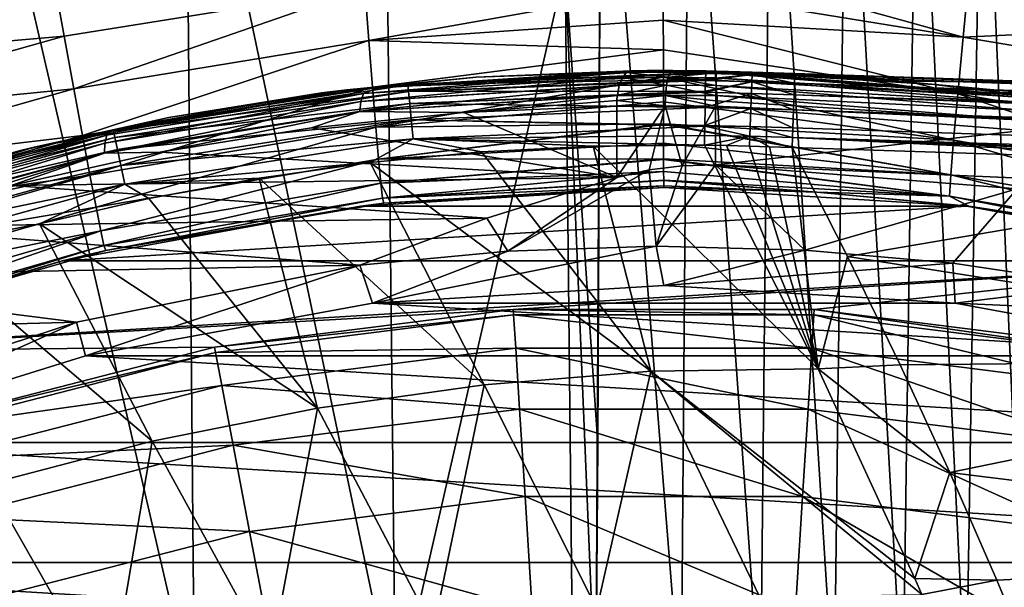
# Model space of a CAD drawing. Header units: metres. Extents: x -82 to 113, y -109 to 109.
# Tile 132 of 256: x -5.51 to 2.91, y 18.09 to 22.93. Entities that reach past the tile are written whole.
import ezdxf

# ---------------------------------------------------------------- set-up
doc = ezdxf.new("R2010")
doc.units = ezdxf.units.M
doc.layers.add('solid_20_382_013_XXX', color=7, linetype='CONTINUOUS')

msp = doc.modelspace()

# ---------------------------------------------------------------- linework, layer by layer
at = {"layer": 'solid_20_382_013_XXX'}
for points in [[(-5.993107, 25.596918, -61.541092), (-4.090511, 25.596918, -61.538254), (-4.012075, 17.064625, -61.655029)], [(-5.94505, 17.064625, -61.656952), (-5.993107, 25.596918, -61.541092), (-4.012075, 17.064625, -61.655029)], [(-4.090511, 25.596918, -61.538254), (-2.388498, 25.596918, -61.526466), (-2.293761, 17.064625, -61.645512)], [(-4.012075, 17.064625, -61.655029), (-4.090511, 25.596918, -61.538254), (-2.293761, 17.064625, -61.645512)], [(-2.293761, 17.064625, -61.645512), (-2.388498, 25.596918, -61.526466), (-0.844589, 23.385988, -61.535786)], [(-0.534633, 25.6078, -61.488899), (-0.564685, 19.311172, -61.588657), (-0.844589, 23.385988, -61.535786)], [(-0.534633, 25.6078, -61.488899), (-0.579632, 17.052776, -61.617783), (-0.564685, 19.311172, -61.588657)], [(0.148703, 17.073263, -61.593544), (-0.579632, 17.052776, -61.617783), (-0.534633, 25.6078, -61.488899)], [(0.148703, 17.073263, -61.593544), (-0.534633, 25.6078, -61.488899), (0.215737, 25.614161, -61.458065)], [(0.827029, 17.073263, -61.559593), (0.148703, 17.073263, -61.593544), (0.215737, 25.614161, -61.458065)], [(0.827029, 17.073263, -61.559593), (0.215737, 25.614161, -61.458065), (0.914364, 25.614161, -61.41518)], [(1.457991, 17.073263, -61.513439), (0.827029, 17.073263, -61.559593), (0.914364, 25.614161, -61.41518)], [(1.457991, 17.073263, -61.513439), (0.914364, 25.614161, -61.41518), (1.563565, 25.614161, -61.357571)], [(2.0439, 17.073263, -61.452862), (1.457991, 17.073263, -61.513439), (1.563565, 25.614161, -61.357571)], [(2.0439, 17.073263, -61.452862), (1.563565, 25.614161, -61.357571), (2.165584, 25.614161, -61.282684)], [(2.587058, 17.073263, -61.375607), (2.0439, 17.073263, -61.452862), (2.165584, 25.614161, -61.282684)], [(2.587058, 17.073263, -61.375607), (2.165584, 25.614161, -61.282684), (2.722644, 25.614161, -61.187836)], [(3.089605, 17.073263, -61.278904), (2.587058, 17.073263, -61.375607), (2.722644, 25.614161, -61.187836)], [(3.089605, 17.073263, -61.278904), (2.722644, 25.614161, -61.187836), (3.236841, 25.614161, -61.069592)], [(2.560313, 22.786865, -22.166761), (2.615499, 23.350956, -22.562683), (-0.004667, 23.49655, -22.558067)], [(-0.004389, 23.204315, -22.370861), (2.560313, 22.786865, -22.166761), (-0.004667, 23.49655, -22.558067)], [(2.615499, 23.350956, -22.562683), (5.217589, 22.911678, -22.569323), (5.348856, 23.52714, -22.863937)], [(-2.293761, 17.064625, -61.645512), (-0.844589, 23.385988, -61.535786), (-0.749808, 14.537844, -61.649658)], [(-0.579632, 17.052776, -61.617783), (-0.749808, 14.537844, -61.649658), (-0.844589, 23.385988, -61.535786)], [(-0.564685, 19.311172, -61.588657), (-0.579632, 17.052776, -61.617783), (-0.844589, 23.385988, -61.535786)], [(2.560313, 22.786865, -22.166761), (5.217589, 22.911678, -22.569323), (2.615499, 23.350956, -22.562683)], [(-7.948686, 23.069454, -22.924259), (-7.797368, 22.562561, -22.73765), (-5.214773, 23.282707, -22.729427)], [(-7.797368, 22.562561, -22.73765), (-5.12674, 22.793758, -22.466257), (-5.214773, 23.282707, -22.729427)], [(-5.214773, 23.282707, -22.729427), (-5.12674, 22.793758, -22.466257), (-2.557196, 23.207333, -22.456789)], [(-5.12674, 22.793758, -22.466257), (-5.044524, 22.345501, -22.13452), (-2.557196, 23.207333, -22.456789)], [(-5.044524, 22.345501, -22.13452), (-2.522093, 22.757484, -22.122433), (-2.557196, 23.207333, -22.456789)], [(-2.557196, 23.207333, -22.456789), (-2.522093, 22.757484, -22.122433), (-0.004389, 23.204315, -22.370861)], [(-2.522093, 22.757484, -22.122433), (-0.00408, 22.931007, -22.160557), (-0.004389, 23.204315, -22.370861)], [(-0.004389, 23.204315, -22.370861), (-0.00408, 22.931007, -22.160557), (2.560313, 22.786865, -22.166761)], [(-2.522093, 22.757484, -22.122433), (-0.003744, 22.676476, -21.927448), (-0.00408, 22.931007, -22.160557)], [(2.514302, 22.300674, -21.679415), (2.560313, 22.786865, -22.166761), (-0.00408, 22.931007, -22.160557)], [(-0.003744, 22.676476, -21.927448), (2.514302, 22.300674, -21.679415), (-0.00408, 22.931007, -22.160557)], [(2.560313, 22.786865, -22.166761), (5.101049, 22.357222, -22.17337), (5.217589, 22.911678, -22.569323)], [(-7.797368, 22.562561, -22.73765), (-7.651068, 22.084188, -22.480644), (-5.12674, 22.793758, -22.466257)], [(-7.651068, 22.084188, -22.480644), (-5.044524, 22.345501, -22.13452), (-5.12674, 22.793758, -22.466257)], [(-5.044524, 22.345501, -22.13452), (-4.970493, 21.946972, -21.73959), (-2.522093, 22.757484, -22.122433)], [(-4.970493, 21.946972, -21.73959), (-2.490233, 22.358358, -21.728029), (-2.522093, 22.757484, -22.122433)], [(-2.522093, 22.757484, -22.122433), (-2.490233, 22.358358, -21.728029), (-0.003744, 22.676476, -21.927448)], [(2.514302, 22.300674, -21.679415), (5.101049, 22.357222, -22.17337), (2.560313, 22.786865, -22.166761)], [(-2.490233, 22.358358, -21.728029), (-0.003386, 22.442812, -21.673443), (-0.003744, 22.676476, -21.927448)], [(-0.003744, 22.676476, -21.927448), (-0.003386, 22.442812, -21.673443), (2.514302, 22.300674, -21.679415)], [(-1.605581, 22.44264, 5.069657), (-2.7112, 22.336056, 30.393312), (0, 22.5, 30.397898)], [(-2.18731, 22.378708, 30.536478), (0, 22.5, 30.397898), (-2.7112, 22.336056, 30.393312)], [(-2.566628, 22.304379, 5.33454), (-0.315792, 22.484623, 4.379539), (-0.317674, 22.483181, 4.375464)], [(-2.423983, 22.359077, 5.362704), (-0.315792, 22.484623, 4.379539), (-2.566628, 22.304379, 5.33454)], [(-2.566628, 22.304379, 5.33454), (-0.317674, 22.483181, 4.375464), (-0.3516, 22.441776, 4.30161)], [(-2.423983, 22.359077, 5.362704), (-0.278779, 22.498272, 4.459277), (-0.2985, 22.494358, 4.416881)], [(-2.423983, 22.359077, 5.362704), (-1.605581, 22.44264, 5.069657), (-0.278779, 22.498272, 4.459277)], [(-2.423983, 22.359077, 5.362704), (-0.2985, 22.494358, 4.416881), (-0.315792, 22.484623, 4.379539)], [(-2.18731, 22.378708, 30.536478), (0.35843, 22.483507, 30.537453), (0, 22.5, 30.397898)], [(0.358237, 22.476425, 30.569017), (0.35843, 22.483507, 30.537453), (-2.18731, 22.378708, 30.536478)], [(-1.605581, 22.44264, 5.069657), (0, 22.5, 30.397898), (-0.278779, 22.498272, 4.459277)], [(0.038648, 22.444105, 4.170012), (-0.3516, 22.441776, 4.30161), (-0.317674, 22.483181, 4.375464)], [(0.057448, 22.486685, 4.254189), (-0.317674, 22.483181, 4.375464), (-0.315792, 22.484623, 4.379539)], [(0.057448, 22.486685, 4.254189), (0.038648, 22.444105, 4.170012), (-0.317674, 22.483181, 4.375464)], [(0.057448, 22.486685, 4.254189), (-0.315792, 22.484623, 4.379539), (-0.2985, 22.494358, 4.416881)], [(-0.2985, 22.494358, 4.416881), (-0.278779, 22.498272, 4.459277), (-0.141623, 22.499554, 4.403148)], [(0.057448, 22.486685, 4.254189), (-0.2985, 22.494358, 4.416881), (-0.141623, 22.499554, 4.403148)], [(-0.278779, 22.498272, 4.459277), (0, 22.5, 30.397898), (-0.141623, 22.499554, 4.403148)], [(-0.141623, 22.499554, 4.403148), (0, 22.5, 17.378027), (0, 22.5, 4.358839)], [(0.057448, 22.486685, 4.254189), (-0.141623, 22.499554, 4.403148), (0, 22.5, 4.358839)], [(-0.141623, 22.499554, 4.403148), (0, 22.5, 30.397898), (0, 22.5, 17.378027)], [(0.184832, 22.499241, 30.397831), (0.076457, 22.49987, 4.340293), (0, 22.5, 4.358839)], [(0.057448, 22.486685, 4.254189), (0, 22.5, 4.358839), (0.076457, 22.49987, 4.340293)], [(0, 22.5, 17.378027), (0.184832, 22.499241, 30.397831), (0, 22.5, 4.358839)], [(0, 22.5, 17.378027), (0, 22.5, 30.397898), (0.184832, 22.499241, 30.397831)], [(0.35843, 22.483507, 30.537453), (0.184832, 22.499241, 30.397831), (0, 22.5, 30.397898)], [(0.449088, 22.480831, 4.207295), (0.038648, 22.444105, 4.170012), (0.057448, 22.486685, 4.254189)], [(0.449088, 22.480831, 4.207295), (0.448236, 22.438173, 4.123588), (0.038648, 22.444105, 4.170012)], [(0.449307, 22.491827, 4.253115), (0.057448, 22.486685, 4.254189), (0.076457, 22.49987, 4.340293)], [(0.449307, 22.491827, 4.253115), (0.449088, 22.480831, 4.207295), (0.057448, 22.486685, 4.254189)], [(0.184832, 22.499241, 30.397831), (0.222773, 22.498898, 4.314768), (0.076457, 22.49987, 4.340293)], [(0.449307, 22.491827, 4.253115), (0.076457, 22.49987, 4.340293), (0.222773, 22.498898, 4.314768)], [(0.184832, 22.499241, 30.397831), (0.359003, 22.497135, 30.399038), (0.222773, 22.498898, 4.314768)], [(0.35843, 22.483507, 30.537453), (0.359003, 22.497135, 30.399038), (0.184832, 22.499241, 30.397831)], [(0.359003, 22.497135, 30.399038), (0.44944, 22.49551, 4.3), (0.222773, 22.498898, 4.314768)], [(0.449307, 22.491827, 4.253115), (0.222773, 22.498898, 4.314768), (0.44944, 22.49551, 4.3)], [(0.755856, 22.482023, 30.48662), (0.35843, 22.483507, 30.537453), (0.358237, 22.476425, 30.569017)], [(0.755139, 22.466257, 30.571251), (0.755856, 22.482023, 30.48662), (0.358237, 22.476425, 30.569017)], [(0.35843, 22.483507, 30.537453), (0.548211, 22.49332, 30.400288), (0.359003, 22.497135, 30.399038)], [(0.35843, 22.483507, 30.537453), (0.755725, 22.487305, 30.401114), (0.548211, 22.49332, 30.400288)], [(0.755856, 22.482023, 30.48662), (0.755725, 22.487305, 30.401114), (0.35843, 22.483507, 30.537453)], [(0.359003, 22.497135, 30.399038), (0.548211, 22.49332, 30.400288), (0.44944, 22.49551, 4.3)], [(3.121368, 22.267612, 4.207295), (0.448236, 22.438173, 4.123588), (0.449088, 22.480831, 4.207295)], [(0.449307, 22.491827, 4.253115), (3.123408, 22.282152, 4.3), (0.449088, 22.480831, 4.207295)], [(3.121368, 22.267612, 4.207295), (0.449088, 22.480831, 4.207295), (3.123408, 22.282152, 4.3)], [(0.449307, 22.491827, 4.253115), (0.44944, 22.49551, 4.3), (3.123408, 22.282152, 4.3)], [(3.084438, 22.28758, 27.034418), (3.123408, 22.282152, 4.3), (0.44944, 22.49551, 4.3)], [(2.308748, 22.381235, 27.52129), (3.084438, 22.28758, 27.034418), (0.44944, 22.49551, 4.3)], [(2.006564, 22.410347, 27.72542), (2.308748, 22.381235, 27.52129), (0.44944, 22.49551, 4.3)], [(1.5703, 22.445137, 28.036133), (2.006564, 22.410347, 27.72542), (0.44944, 22.49551, 4.3)], [(1.165269, 22.469805, 28.342669), (1.5703, 22.445137, 28.036133), (0.44944, 22.49551, 4.3)], [(0.755725, 22.487305, 28.670544), (1.165269, 22.469805, 28.342669), (0.44944, 22.49551, 4.3)], [(0.548211, 22.49332, 30.400288), (0.755725, 22.487305, 28.670544), (0.44944, 22.49551, 4.3)], [(0.548211, 22.49332, 30.400288), (0.755725, 22.487305, 30.401114), (0.755725, 22.487305, 28.670544)], [(1.119513, 22.454069, 30.571632), (0.755856, 22.482023, 30.48662), (0.755139, 22.466257, 30.571251)], [(1.318931, 22.467993, 28.648205), (1.165269, 22.469805, 28.342669), (0.755725, 22.487305, 28.670544)], [(0.755725, 22.487305, 30.401114), (0.756375, 22.487284, 29.535128), (0.755725, 22.487305, 28.670544)], [(0.938071, 22.481173, 30.401173), (0.755725, 22.487305, 28.670544), (0.756375, 22.487284, 29.535128)], [(1.120369, 22.47504, 30.401352), (0.755725, 22.487305, 28.670544), (0.938071, 22.481173, 30.401173)], [(30.303946, 21.493526, 28.656284), (0.755725, 22.487305, 28.670544), (1.120369, 22.47504, 30.401352)], [(1.318931, 22.467993, 28.648205), (0.755725, 22.487305, 28.670544), (30.303946, 21.493526, 28.656284)], [(0.938071, 22.481173, 30.401173), (0.756375, 22.487284, 29.535128), (0.755725, 22.487305, 30.401114)], [(0.938071, 22.481173, 30.401173), (0.755725, 22.487305, 30.401114), (0.755856, 22.482023, 30.48662)], [(1.120121, 22.469791, 30.487112), (0.938071, 22.481173, 30.401173), (0.755856, 22.482023, 30.48662)], [(1.119513, 22.454069, 30.571632), (1.120121, 22.469791, 30.487112), (0.755856, 22.482023, 30.48662)], [(1.120121, 22.469791, 30.487112), (1.120369, 22.47504, 30.401352), (0.938071, 22.481173, 30.401173)], [(-1.605581, 22.44264, 5.069657), (-2.925466, 22.309004, 5.676942), (-2.7112, 22.336056, 30.393312)], [(-2.423983, 22.359077, 5.362704), (-2.925466, 22.309004, 5.676942), (-1.605581, 22.44264, 5.069657)], [(-2.589571, 22.23489, 5.268651), (-0.3516, 22.441776, 4.30161), (-0.352396, 22.440386, 4.299867)], [(-2.589571, 22.23489, 5.268651), (-2.566628, 22.304379, 5.33454), (-0.3516, 22.441776, 4.30161)], [(-2.589571, 22.23489, 5.268651), (-0.352396, 22.440386, 4.299867), (-0.379552, 22.374201, 4.239871)], [(-2.490233, 22.358358, -21.728029), (-2.46226, 22.017612, -21.280287), (-0.003386, 22.442812, -21.673443)], [(-2.46226, 22.017612, -21.280287), (-0.00301, 22.231911, -21.400616), (-0.003386, 22.442812, -21.673443)], [(0.358237, 22.476425, 30.569017), (-2.18731, 22.378708, 30.536478), (0.357089, 22.426512, 30.706415)], [(0.357089, 22.426512, 30.706415), (-2.18731, 22.378708, 30.536478), (-2.181983, 22.320557, 30.70546)], [(0.357089, 22.426512, 30.706415), (-2.181983, 22.320557, 30.70546), (0.356838, 22.414537, 30.729879)], [(-2.181983, 22.320557, 30.70546), (0.355069, 22.324516, 30.8603), (0.356838, 22.414537, 30.729879)], [(0.023301, 22.374283, 4.101837), (-0.379552, 22.374201, 4.239871), (-0.352396, 22.440386, 4.299867)], [(0.038648, 22.444105, 4.170012), (-0.352396, 22.440386, 4.299867), (-0.3516, 22.441776, 4.30161)], [(0.038648, 22.444105, 4.170012), (0.023301, 22.374283, 4.101837), (-0.352396, 22.440386, 4.299867)], [(2.478662, 21.905184, -21.113462), (2.514302, 22.300674, -21.679415), (-0.003386, 22.442812, -21.673443)], [(-0.00301, 22.231911, -21.400616), (2.478662, 21.905184, -21.113462), (-0.003386, 22.442812, -21.673443)], [(0.446908, 22.371719, 4.057184), (0.023301, 22.374283, 4.101837), (0.038648, 22.444105, 4.170012)], [(0.448236, 22.438173, 4.123588), (0.446908, 22.371719, 4.057184), (0.038648, 22.444105, 4.170012)], [(0.752684, 22.40432, 30.731554), (0.355069, 22.324516, 30.8603), (0.354898, 22.315439, 30.870497)], [(0.749026, 22.305271, 30.871853), (0.752684, 22.40432, 30.731554), (0.354898, 22.315439, 30.870497)], [(0.752684, 22.40432, 30.731554), (0.356838, 22.414537, 30.729879), (0.355069, 22.324516, 30.8603)], [(0.755139, 22.466257, 30.571251), (0.357089, 22.426512, 30.706415), (0.356838, 22.414537, 30.729879)], [(0.752684, 22.40432, 30.731554), (0.755139, 22.466257, 30.571251), (0.356838, 22.414537, 30.729879)], [(0.755139, 22.466257, 30.571251), (0.358237, 22.476425, 30.569017), (0.357089, 22.426512, 30.706415)], [(3.115445, 22.225357, 4.123588), (0.446908, 22.371719, 4.057184), (0.448236, 22.438173, 4.123588)], [(3.115445, 22.225357, 4.123588), (0.448236, 22.438173, 4.123588), (3.121368, 22.267612, 4.207295)], [(1.113765, 22.293537, 30.871912), (0.752684, 22.40432, 30.731554), (0.749026, 22.305271, 30.871853)], [(1.117265, 22.392305, 30.731741), (0.755139, 22.466257, 30.571251), (0.752684, 22.40432, 30.731554)], [(1.113765, 22.293537, 30.871912), (1.117265, 22.392305, 30.731741), (0.752684, 22.40432, 30.731554)], [(1.117265, 22.392305, 30.731741), (1.119513, 22.454069, 30.571632), (0.755139, 22.466257, 30.571251)], [(30.488375, 21.410219, 30.734554), (1.119513, 22.454069, 30.571632), (1.117265, 22.392305, 30.731741)], [(30.490343, 21.46888, 30.574562), (1.120121, 22.469791, 30.487112), (1.119513, 22.454069, 30.571632)], [(30.490343, 21.46888, 30.574562), (1.119513, 22.454069, 30.571632), (30.488375, 21.410219, 30.734554)], [(30.49139, 21.487221, 30.415442), (1.120369, 22.47504, 30.401352), (1.120121, 22.469791, 30.487112)], [(30.490343, 21.46888, 30.574562), (30.49139, 21.487221, 30.415442), (1.120121, 22.469791, 30.487112)], [(30.49139, 21.487221, 30.415442), (30.303946, 21.493526, 28.656284), (1.120369, 22.47504, 30.401352)], [(1.318931, 22.467993, 28.648205), (1.5703, 22.445137, 28.036133), (1.165269, 22.469805, 28.342669)], [(1.732189, 22.440252, 28.335783), (1.5703, 22.445137, 28.036133), (1.318931, 22.467993, 28.648205)], [(1.318931, 22.467993, 28.648205), (30.303946, 21.493526, 28.656284), (30.307268, 21.475008, 28.497025)], [(1.318931, 22.467993, 28.648205), (30.307268, 21.475008, 28.497025), (1.898978, 22.447359, 28.623594)], [(1.732189, 22.440252, 28.335783), (1.318931, 22.467993, 28.648205), (1.898978, 22.447359, 28.623594)], [(1.898978, 22.447359, 28.623594), (2.006564, 22.410347, 27.72542), (1.5703, 22.445137, 28.036133)], [(1.732189, 22.440252, 28.335783), (1.898978, 22.447359, 28.623594), (1.5703, 22.445137, 28.036133)], [(3.093694, 22.401579, 28.568699), (2.006564, 22.410347, 27.72542), (1.898978, 22.447359, 28.623594)], [(30.307268, 21.475008, 28.497025), (3.093694, 22.401579, 28.568699), (1.898978, 22.447359, 28.623594)], [(3.260606, 22.29628, 27.736671), (2.308748, 22.381235, 27.52129), (2.006564, 22.410347, 27.72542)], [(3.260606, 22.29628, 27.736671), (2.006564, 22.410347, 27.72542), (3.093694, 22.401579, 28.568699)], [(-7.651068, 22.084188, -22.480644), (-7.514359, 21.64418, -22.151546), (-5.044524, 22.345501, -22.13452)], [(-7.514359, 21.64418, -22.151546), (-4.970493, 21.946972, -21.73959), (-5.044524, 22.345501, -22.13452)], [(-4.232946, 22.098238, 6.278507), (-5.383158, 21.846546, 30.389524), (-2.7112, 22.336056, 30.393312)], [(-4.705002, 21.986641, 30.536455), (-2.7112, 22.336056, 30.393312), (-5.383158, 21.846546, 30.389524)], [(-4.970493, 21.946972, -21.73959), (-4.90699, 21.607172, -21.289158), (-2.490233, 22.358358, -21.728029)], [(-4.90699, 21.607172, -21.289158), (-2.46226, 22.017612, -21.280287), (-2.490233, 22.358358, -21.728029)], [(-4.705002, 21.986641, 30.536455), (-2.18731, 22.378708, 30.536478), (-2.7112, 22.336056, 30.393312)], [(-2.181983, 22.320557, 30.70546), (-2.18731, 22.378708, 30.536478), (-4.705002, 21.986641, 30.536455)], [(-2.181983, 22.320557, 30.70546), (-4.705002, 21.986641, 30.536455), (-4.69282, 21.928377, 30.705036)], [(-2.181983, 22.320557, 30.70546), (-4.69282, 21.928377, 30.705036), (-2.17224, 22.217566, 30.858862)], [(-4.515393, 22.035032, 6.337945), (-2.925466, 22.309004, 5.676942), (-2.423983, 22.359077, 5.362704)], [(-4.515393, 22.035032, 6.337945), (-2.423983, 22.359077, 5.362704), (-2.566628, 22.304379, 5.33454)], [(-2.925466, 22.309004, 5.676942), (-4.232946, 22.098238, 6.278507), (-2.7112, 22.336056, 30.393312)], [(-2.599577, 22.149269, 5.226636), (-0.380193, 22.372015, 4.238439), (-0.396614, 22.290771, 4.201065)], [(-2.599577, 22.149269, 5.226636), (-2.589571, 22.23489, 5.268651), (-0.380193, 22.372015, 4.238439)], [(-2.589571, 22.23489, 5.268651), (-0.379552, 22.374201, 4.239871), (-0.380193, 22.372015, 4.238439)], [(-2.181983, 22.320557, 30.70546), (-2.17224, 22.217566, 30.858862), (0.355069, 22.324516, 30.8603)], [(0.355069, 22.324516, 30.8603), (-2.17224, 22.217566, 30.858862), (0.354898, 22.315439, 30.870497)], [(-2.17224, 22.217566, 30.858862), (0.35254, 22.185566, 30.982346), (0.354898, 22.315439, 30.870497)], [(0.023301, 22.374283, 4.101837), (-0.396614, 22.290771, 4.201065), (-0.380193, 22.372015, 4.238439)], [(0.023301, 22.374283, 4.101837), (0.013791, 22.288059, 4.060255), (-0.396614, 22.290771, 4.201065)], [(0.023301, 22.374283, 4.101837), (-0.380193, 22.372015, 4.238439), (-0.379552, 22.374201, 4.239871)], [(0.445235, 22.287989, 4.014596), (0.013791, 22.288059, 4.060255), (0.023301, 22.374283, 4.101837)], [(0.446908, 22.371719, 4.057184), (0.445235, 22.287989, 4.014596), (0.023301, 22.374283, 4.101837)], [(0.749026, 22.305271, 30.871853), (0.354898, 22.315439, 30.870497), (0.35254, 22.185566, 30.982346)], [(3.106219, 22.159534, 4.057184), (0.445235, 22.287989, 4.014596), (0.446908, 22.371719, 4.057184)], [(3.115445, 22.225357, 4.123588), (3.106219, 22.159534, 4.057184), (0.446908, 22.371719, 4.057184)], [(30.485037, 21.310884, 30.879911), (1.117265, 22.392305, 30.731741), (1.113765, 22.293537, 30.871912)], [(30.488375, 21.410219, 30.734554), (1.117265, 22.392305, 30.731741), (30.485037, 21.310884, 30.879911)], [(3.260606, 22.29628, 27.736671), (3.084438, 22.28758, 27.034418), (2.308748, 22.381235, 27.52129)], [(2.514302, 22.300674, -21.679415), (5.002481, 21.879105, -21.68606), (5.101049, 22.357222, -22.17337)], [(-4.782369, 21.794434, 6.244489), (-4.779341, 21.87892, 6.289758), (-2.589571, 22.23489, 5.268651)], [(-2.599577, 22.149269, 5.226636), (-4.782369, 21.794434, 6.244489), (-2.589571, 22.23489, 5.268651)], [(-4.779341, 21.87892, 6.289758), (-4.76206, 21.947487, 6.358287), (-2.566628, 22.304379, 5.33454)], [(-2.589571, 22.23489, 5.268651), (-4.779341, 21.87892, 6.289758), (-2.566628, 22.304379, 5.33454)], [(-4.515393, 22.035032, 6.337945), (-2.566628, 22.304379, 5.33454), (-4.76206, 21.947487, 6.358287)], [(-4.515393, 22.035032, 6.337945), (-4.232946, 22.098238, 6.278507), (-2.925466, 22.309004, 5.676942)], [(-2.599577, 22.149269, 5.226636), (-0.396614, 22.290771, 4.201065), (-0.397199, 22.286007, 4.199682)], [(-2.599577, 22.149269, 5.226636), (-0.397199, 22.286007, 4.199682), (-1.709603, 22.143463, 4.797201)], [(-2.46226, 22.017612, -21.280287), (-0.002617, 22.04406, -21.108803), (-0.00301, 22.231911, -21.400616)], [(-1.709603, 22.143463, 4.797201), (-0.397199, 22.286007, 4.199682), (-0.400773, 22.245068, 4.190931)], [(-1.709603, 22.143463, 4.797201), (-0.400773, 22.245068, 4.190931), (-0.401847, 22.198284, 4.187385)], [(0.010638, 22.199871, 4.047379), (-0.401847, 22.198284, 4.187385), (-0.400773, 22.245068, 4.190931)], [(0.013791, 22.288059, 4.060255), (-0.400773, 22.245068, 4.190931), (-0.397199, 22.286007, 4.199682)], [(0.013791, 22.288059, 4.060255), (0.010638, 22.199871, 4.047379), (-0.400773, 22.245068, 4.190931)], [(0.013791, 22.288059, 4.060255), (-0.397199, 22.286007, 4.199682), (-0.396614, 22.290771, 4.201065)], [(-0.00301, 22.231911, -21.400616), (-0.002617, 22.04406, -21.108803), (2.478662, 21.905184, -21.113462)], [(0.443389, 22.195572, 4), (0.010638, 22.199871, 4.047379), (0.013791, 22.288059, 4.060255)], [(0.444326, 22.242451, 4.003687), (0.443389, 22.195572, 4), (0.013791, 22.288059, 4.060255)], [(0.445235, 22.287989, 4.014596), (0.444326, 22.242451, 4.003687), (0.013791, 22.288059, 4.060255)], [(0.744392, 22.175037, 30.983797), (0.749026, 22.305271, 30.871853), (0.35254, 22.185566, 30.982346)], [(3.094593, 22.076599, 4.014596), (0.443389, 22.195572, 4), (0.444326, 22.242451, 4.003687)], [(3.094593, 22.076599, 4.014596), (0.444326, 22.242451, 4.003687), (0.445235, 22.287989, 4.014596)], [(3.106219, 22.159534, 4.057184), (3.094593, 22.076599, 4.014596), (0.445235, 22.287989, 4.014596)], [(1.109223, 22.163668, 30.983845), (0.749026, 22.305271, 30.871853), (0.744392, 22.175037, 30.983797)], [(1.109223, 22.163668, 30.983845), (1.113765, 22.293537, 30.871912), (0.749026, 22.305271, 30.871853)], [(30.480576, 21.178202, 30.996025), (1.113765, 22.293537, 30.871912), (1.109223, 22.163668, 30.983845)], [(30.485037, 21.310884, 30.879911), (1.113765, 22.293537, 30.871912), (30.480576, 21.178202, 30.996025)], [(2.478662, 21.905184, -21.113462), (4.924462, 21.489914, -21.120203), (2.514302, 22.300674, -21.679415)], [(4.924462, 21.489914, -21.120203), (5.002481, 21.879105, -21.68606), (2.514302, 22.300674, -21.679415)], [(-2.599577, 22.149269, 5.226636), (-4.305143, 21.803251, 6.007521), (-4.782369, 21.794434, 6.244489)], [(-4.69282, 21.928377, 30.705036), (-4.671206, 21.826166, 30.857738), (-2.17224, 22.217566, 30.858862)], [(-2.17224, 22.217566, 30.858862), (-4.671206, 21.826166, 30.857738), (-2.158873, 22.07818, 30.979797)], [(-2.599577, 22.149269, 5.226636), (-3.012818, 22.01158, 5.4049), (-4.305143, 21.803251, 6.007521)], [(-2.599577, 22.149269, 5.226636), (-1.709603, 22.143463, 4.797201), (-3.012818, 22.01158, 5.4049)], [(-3.012818, 22.01158, 5.4049), (-1.709603, 22.143463, 4.797201), (-0.401847, 21.588074, 4.187385)], [(-2.17224, 22.217566, 30.858862), (-2.158873, 22.07818, 30.979797), (0.35254, 22.185566, 30.982346)], [(0.35254, 22.185566, 30.982346), (-2.158873, 22.07818, 30.979797), (0.349872, 22.030825, 31.059832)], [(-1.709603, 22.143463, 4.797201), (-0.401847, 22.198284, 4.187385), (-0.401847, 21.588074, 4.187385)], [(-0.401847, 21.588074, 4.187385), (-0.401847, 22.198284, 4.187385), (0.010638, 22.199871, 4.047379)], [(-0.125174, 21.651997, 4.082519), (-0.401847, 21.588074, 4.187385), (0.010638, 22.199871, 4.047379)], [(0.157596, 21.687578, 4.020525), (-0.125174, 21.651997, 4.082519), (0.010638, 22.199871, 4.047379)], [(0.157596, 21.687578, 4.020525), (0.010638, 22.199871, 4.047379), (0.443389, 22.195572, 4)], [(0.157596, 21.687578, 4.020525), (0.443389, 22.195572, 4), (0.443389, 21.695469, 4)], [(0.744392, 22.175037, 30.983797), (0.35254, 22.185566, 30.982346), (0.349872, 22.030825, 31.059832)], [(0.739069, 22.0214, 31.060658), (0.744392, 22.175037, 30.983797), (0.349872, 22.030825, 31.059832)], [(3.094593, 22.076599, 4.014596), (3.066012, 21.987263, 4), (0.443389, 22.195572, 4)], [(0.443389, 21.695469, 4), (0.443389, 22.195572, 4), (3.066012, 21.987263, 4)], [(1.103908, 22.010389, 31.060856), (0.744392, 22.175037, 30.983797), (0.739069, 22.0214, 31.060658)], [(1.103908, 22.010389, 31.060856), (1.109223, 22.163668, 30.983845), (0.744392, 22.175037, 30.983797)], [(30.475447, 21.025618, 31.073519), (1.109223, 22.163668, 30.983845), (1.103908, 22.010389, 31.060856)], [(30.480576, 21.178202, 30.996025), (1.109223, 22.163668, 30.983845), (30.475447, 21.025618, 31.073519)], [(-4.232946, 22.098238, 6.278507), (-5.522807, 21.811663, 6.871964), (-5.383158, 21.846546, 30.389524)], [(-4.515393, 22.035032, 6.337945), (-5.522807, 21.811663, 6.871964), (-4.232946, 22.098238, 6.278507)], [(-4.671206, 21.826166, 30.857738), (-4.641934, 21.688419, 30.97773), (-2.158873, 22.07818, 30.979797)], [(-2.158873, 22.07818, 30.979797), (-4.641934, 21.688419, 30.97773), (-2.143393, 21.918098, 31.057844)], [(-2.158873, 22.07818, 30.979797), (-2.143393, 21.918098, 31.057844), (0.349784, 22.025591, 31.061661)], [(-2.158873, 22.07818, 30.979797), (0.349784, 22.025591, 31.061661), (0.349872, 22.030825, 31.059832)], [(-7.161519, 21.312536, 30.536568), (-4.705002, 21.986641, 30.536455), (-5.383158, 21.846546, 30.389524)], [(-4.69282, 21.928377, 30.705036), (-4.705002, 21.986641, 30.536455), (-7.161519, 21.312536, 30.536568)], [(-6.573476, 21.513346, 7.297645), (-5.522807, 21.811663, 6.871964), (-4.515393, 22.035032, 6.337945)], [(-6.573476, 21.513346, 7.297645), (-4.515393, 22.035032, 6.337945), (-4.76206, 21.947487, 6.358287)], [(-4.90699, 21.607172, -21.289158), (-4.855148, 21.333277, -20.791334), (-2.46226, 22.017612, -21.280287)], [(-4.855148, 21.333277, -20.791334), (-2.438491, 21.742016, -20.786167), (-2.46226, 22.017612, -21.280287)], [(-4.305143, 21.803251, 6.007521), (-3.012818, 22.01158, 5.4049), (-0.401847, 21.588074, 4.187385)], [(-2.46226, 22.017612, -21.280287), (-2.438491, 21.742016, -20.786167), (-0.002617, 22.04406, -21.108803)], [(-2.438491, 21.742016, -20.786167), (-0.002604, 22.038591, -21.099413), (-0.002617, 22.04406, -21.108803)], [(-2.438491, 21.742016, -20.786167), (-0.002201, 21.879267, -20.795626), (-0.002604, 22.038591, -21.099413)], [(0.348442, 21.945044, 31.084177), (0.349784, 22.025591, 31.061661), (-2.143393, 21.918098, 31.057844)], [(2.454294, 21.610355, -20.484579), (2.478662, 21.905184, -21.113462), (-0.002617, 22.04406, -21.108803)], [(-0.002604, 22.038591, -21.099413), (2.454294, 21.610355, -20.484579), (-0.002617, 22.04406, -21.108803)], [(-0.002604, 22.038591, -21.099413), (-0.002201, 21.879267, -20.795626), (2.454294, 21.610355, -20.484579)], [(0.736262, 21.938725, 31.084358), (0.349784, 22.025591, 31.061661), (0.348442, 21.945044, 31.084177)], [(0.739069, 22.0214, 31.060658), (0.349872, 22.030825, 31.059832), (0.349784, 22.025591, 31.061661)], [(0.736262, 21.938725, 31.084358), (0.739069, 22.0214, 31.060658), (0.349784, 22.025591, 31.061661)], [(0.443389, 21.695469, 4), (3.066012, 21.987263, 4), (5.660398, 21.466248, 4)], [(1.101061, 21.927845, 31.084698), (0.739069, 22.0214, 31.060658), (0.736262, 21.938725, 31.084358)], [(1.101061, 21.927845, 31.084698), (1.103908, 22.010389, 31.060856), (0.739069, 22.0214, 31.060658)], [(30.475447, 21.025618, 31.073519), (1.103908, 22.010389, 31.060856), (1.101061, 21.927845, 31.084698)], [(-7.514359, 21.64418, -22.151546), (-7.39201, 21.252636, -21.755434), (-4.970493, 21.946972, -21.73959)], [(-7.39201, 21.252636, -21.755434), (-4.90699, 21.607172, -21.289158), (-4.970493, 21.946972, -21.73959)], [(-4.69282, 21.928377, 30.705036), (-7.161519, 21.312536, 30.536568), (-7.142479, 21.255165, 30.704811)], [(-4.69282, 21.928377, 30.705036), (-7.142479, 21.255165, 30.704811), (-4.671206, 21.826166, 30.857738)], [(-6.930459, 21.305107, 7.292841), (-6.918802, 21.372173, 7.363993), (-4.76206, 21.947487, 6.358287)], [(-4.779341, 21.87892, 6.289758), (-6.930459, 21.305107, 7.292841), (-4.76206, 21.947487, 6.358287)], [(-6.573476, 21.513346, 7.297645), (-4.76206, 21.947487, 6.358287), (-6.918802, 21.372173, 7.363993)], [(-4.641934, 21.688419, 30.97773), (-4.608299, 21.530626, 31.054699), (-2.143393, 21.918098, 31.057844)], [(-2.143393, 21.918098, 31.057844), (-4.608299, 21.530626, 31.054699), (-2.511045, 21.714001, 31.090954)], [(-2.143393, 21.918098, 31.057844), (-2.511045, 21.714001, 31.090954), (-1.558642, 21.805031, 31.0928)], [(0.348442, 21.945044, 31.084177), (-2.143393, 21.918098, 31.057844), (0.347092, 21.86252, 31.09691)], [(-2.143393, 21.918098, 31.057844), (-0.605098, 21.854485, 31.094788), (0.347092, 21.86252, 31.09691)], [(-2.143393, 21.918098, 31.057844), (-1.558642, 21.805031, 31.0928), (-0.605098, 21.854485, 31.094788)], [(0.736262, 21.938725, 31.084358), (0.348442, 21.945044, 31.084177), (0.347092, 21.86252, 31.09691)], [(0.536299, 21.859207, 31.097334), (0.736262, 21.938725, 31.084358), (0.347092, 21.86252, 31.09691)], [(0.536299, 21.859207, 31.097334), (0.733415, 21.853754, 31.097731), (0.736262, 21.938725, 31.084358)], [(0.904906, 21.849459, 31.097895), (0.736262, 21.938725, 31.084358), (0.733415, 21.853754, 31.097731)], [(1.098146, 21.843121, 31.098221), (1.101061, 21.927845, 31.084698), (0.736262, 21.938725, 31.084358)], [(0.904906, 21.849459, 31.097895), (1.098146, 21.843121, 31.098221), (0.736262, 21.938725, 31.084358)], [(6.082096, 21.680241, 31.102623), (1.101061, 21.927845, 31.084698), (1.098146, 21.843121, 31.098221)], [(16.896738, 21.323849, 31.108231), (20.32019, 21.21031, 31.1092), (1.101061, 21.927845, 31.084698)], [(30.475447, 21.025618, 31.073519), (1.101061, 21.927845, 31.084698), (20.32019, 21.21031, 31.1092)], [(11.335969, 21.50754, 31.105904), (16.896738, 21.323849, 31.108231), (1.101061, 21.927845, 31.084698)], [(6.082096, 21.680241, 31.102623), (11.335969, 21.50754, 31.105904), (1.101061, 21.927845, 31.084698)], [(2.454294, 21.610355, -20.484579), (4.868962, 21.199444, -20.491463), (2.478662, 21.905184, -21.113462)], [(4.868962, 21.199444, -20.491463), (4.924462, 21.489914, -21.120203), (2.478662, 21.905184, -21.113462)], [(-6.790084, 21.450985, 7.455033), (-7.977011, 21.038471, 30.386023), (-5.383158, 21.846546, 30.389524)], [(-7.161519, 21.312536, 30.536568), (-5.383158, 21.846546, 30.389524), (-7.977011, 21.038471, 30.386023)], [(-7.142479, 21.255165, 30.704811), (-7.109131, 21.155279, 30.856932), (-4.671206, 21.826166, 30.857738)], [(-4.671206, 21.826166, 30.857738), (-7.109131, 21.155279, 30.856932), (-4.641934, 21.688419, 30.97773)], [(-6.926558, 21.222471, 7.24434), (-6.930459, 21.305107, 7.292841), (-4.779341, 21.87892, 6.289758)], [(-4.782369, 21.794434, 6.244489), (-6.926558, 21.222471, 7.24434), (-4.779341, 21.87892, 6.289758)], [(-5.522807, 21.811663, 6.871964), (-6.790084, 21.450985, 7.455033), (-5.383158, 21.846546, 30.389524)], [(-2.438491, 21.742016, -20.786167), (-0.001787, 21.746984, -20.480181), (-0.002201, 21.879267, -20.795626)], [(-0.109864, 19.933174, 31.260176), (-0.605098, 21.854485, 31.094788), (-1.558642, 21.805031, 31.0928)], [(1.32075, 19.953176, 31.268183), (0.347092, 21.86252, 31.09691), (-0.605098, 21.854485, 31.094788)], [(1.32075, 19.953176, 31.268183), (-0.605098, 21.854485, 31.094788), (-0.109864, 19.933174, 31.260176)], [(-0.002201, 21.879267, -20.795626), (-0.001787, 21.746984, -20.480181), (2.454294, 21.610355, -20.484579)], [(1.32075, 19.953176, 31.268183), (0.536299, 21.859207, 31.097334), (0.347092, 21.86252, 31.09691)], [(1.32075, 19.953176, 31.268183), (0.733415, 21.853754, 31.097731), (0.536299, 21.859207, 31.097334)], [(1.32075, 19.953176, 31.268183), (0.904906, 21.849459, 31.097895), (0.733415, 21.853754, 31.097731)], [(1.32075, 19.953176, 31.268183), (1.098146, 21.843121, 31.098221), (0.904906, 21.849459, 31.097895)], [(1.572213, 20.913294, 31.184853), (1.098146, 21.843121, 31.098221), (1.32075, 19.953176, 31.268183)], [(6.082096, 21.680241, 31.102623), (1.098146, 21.843121, 31.098221), (1.572213, 20.913294, 31.184853)], [(-4.782369, 21.794434, 6.244489), (-6.834069, 21.162514, 7.186779), (-6.926558, 21.222471, 7.24434)], [(-4.782369, 21.794434, 6.244489), (-5.580755, 21.519634, 6.602349), (-6.834069, 21.162514, 7.186779)], [(-5.580755, 21.519634, 6.602349), (-4.305143, 21.803251, 6.007521), (-0.401847, 21.588074, 4.187385)], [(-4.782369, 21.794434, 6.244489), (-4.305143, 21.803251, 6.007521), (-5.580755, 21.519634, 6.602349)], [(-4.855148, 21.333277, -20.791334), (-4.815248, 21.131166, -20.254496), (-2.438491, 21.742016, -20.786167)], [(-4.815248, 21.131166, -20.254496), (-2.419015, 21.53771, -20.252813), (-2.438491, 21.742016, -20.786167)], [(-0.109864, 19.933174, 31.260176), (-1.558642, 21.805031, 31.0928), (-2.511045, 21.714001, 31.090954)], [(-2.438491, 21.742016, -20.786167), (-2.419015, 21.53771, -20.252813), (-0.001787, 21.746984, -20.480181)], [(-2.419015, 21.53771, -20.252813), (-0.001768, 21.741739, -20.465908), (-0.001787, 21.746984, -20.480181)], [(-2.419015, 21.53771, -20.252813), (-0.001343, 21.638006, -20.13871), (-0.001768, 21.741739, -20.465908)], [(2.442097, 21.426027, -19.808567), (2.454294, 21.610355, -20.484579), (-0.001787, 21.746984, -20.480181)], [(-0.001768, 21.741739, -20.465908), (2.442097, 21.426027, -19.808567), (-0.001787, 21.746984, -20.480181)], [(-0.001768, 21.741739, -20.465908), (-0.001343, 21.638006, -20.13871), (2.442097, 21.426027, -19.808567)], [(-7.109131, 21.155279, 30.856932), (-7.064222, 21.021124, 30.976143), (-4.641934, 21.688419, 30.97773)], [(-4.641934, 21.688419, 30.97773), (-7.064222, 21.021124, 30.976143), (-4.608299, 21.530626, 31.054699)], [(-4.608299, 21.530626, 31.054699), (-3.459816, 21.581324, 31.089258), (-2.511045, 21.714001, 31.090954)], [(-1.536503, 19.815638, 31.252825), (-2.511045, 21.714001, 31.090954), (-3.459816, 21.581324, 31.089258)], [(-0.109864, 19.933174, 31.260176), (-2.511045, 21.714001, 31.090954), (-1.536503, 19.815638, 31.252825)], [(-1.334837, 20.957533, 5.212436), (-0.401847, 21.588074, 4.187385), (-0.125174, 21.651997, 4.082519)], [(-0.064064, 20.999903, 5.212436), (-1.334837, 20.957533, 5.212436), (-0.125174, 21.651997, 4.082519)], [(-0.064064, 20.999903, 5.212436), (-0.125174, 21.651997, 4.082519), (0.157596, 21.687578, 4.020525)], [(-0.064064, 20.999903, 5.212436), (0.157596, 21.687578, 4.020525), (0.443389, 21.695469, 4)], [(1.205888, 20.965349, 5.212436), (-0.064064, 20.999903, 5.212436), (0.443389, 21.695469, 4)], [(3.021847, 21.488564, 4), (0.443389, 21.695469, 4), (5.660398, 21.466248, 4)], [(1.205888, 20.965349, 5.212436), (0.443389, 21.695469, 4), (3.021847, 21.488564, 4)], [(7.172829, 20.034822, 31.265085), (6.082096, 21.680241, 31.102623), (1.572213, 20.913294, 31.184853)], [(-7.39201, 21.252636, -21.755434), (-7.288714, 20.919586, -21.301357), (-4.90699, 21.607172, -21.289158)], [(-7.288714, 20.919586, -21.301357), (-4.855148, 21.333277, -20.791334), (-4.90699, 21.607172, -21.289158)], [(-1.5133, 21.238739, 4.705663), (-5.580755, 21.519634, 6.602349), (-0.401847, 21.588074, 4.187385)], [(-4.608299, 21.530626, 31.054699), (-4.402678, 21.407133, 31.087711), (-3.459816, 21.581324, 31.089258)], [(-2.959996, 19.615629, 31.244919), (-3.459816, 21.581324, 31.089258), (-4.402678, 21.407133, 31.087711)], [(-1.536503, 19.815638, 31.252825), (-3.459816, 21.581324, 31.089258), (-2.959996, 19.615629, 31.244919)], [(-2.419015, 21.53771, -20.252813), (-2.403915, 21.41082, -19.68737), (-0.001343, 21.638006, -20.13871)], [(-2.403915, 21.41082, -19.68737), (-0.00091, 21.562902, -19.803753), (-0.001343, 21.638006, -20.13871)], [(-2.403915, 21.41082, -19.68737), (-0.000894, 21.560686, -19.791269), (-0.00091, 21.562902, -19.803753)], [(-2.403915, 21.41082, -19.68737), (-0.000446, 21.515255, -19.445192), (-0.000894, 21.560686, -19.791269)], [(-1.334837, 20.957533, 5.212436), (-1.5133, 21.238739, 4.705663), (-0.401847, 21.588074, 4.187385)], [(-0.001343, 21.638006, -20.13871), (-0.00091, 21.562902, -19.803753), (2.442097, 21.426027, -19.808567)], [(-0.00091, 21.562902, -19.803753), (1.309432, 21.460089, -19.100243), (2.442097, 21.426027, -19.808567)], [(-0.000894, 21.560686, -19.791269), (1.309432, 21.460089, -19.100243), (-0.00091, 21.562902, -19.803753)], [(-0.000894, 21.560686, -19.791269), (-0.000446, 21.515255, -19.445192), (1.309432, 21.460089, -19.100243)], [(2.442097, 21.426027, -19.808567), (4.837928, 21.017366, -19.81563), (2.454294, 21.610355, -20.484579)], [(4.837928, 21.017366, -19.81563), (4.868962, 21.199444, -20.491463), (2.454294, 21.610355, -20.484579)], [(-7.064222, 21.021124, 30.976143), (-7.012799, 20.867765, 31.052225), (-4.608299, 21.530626, 31.054699)], [(-4.608299, 21.530626, 31.054699), (-7.012799, 20.867765, 31.052225), (-5.337542, 21.191748, 31.086296)], [(-1.5133, 21.238739, 4.705663), (-6.834069, 21.162514, 7.186779), (-5.580755, 21.519634, 6.602349)], [(-4.608299, 21.530626, 31.054699), (-5.337542, 21.191748, 31.086296), (-4.402678, 21.407133, 31.087711)], [(-4.815248, 21.131166, -20.254496), (-4.787548, 21.006687, -19.687029), (-2.419015, 21.53771, -20.252813)], [(-4.787548, 21.006687, -19.687029), (-2.403915, 21.41082, -19.68737), (-2.419015, 21.53771, -20.252813)], [(-2.591488, 21.343248), (0, 21.5), (-2.393148, 21.366394, -19.096987)], [(2.591478, 21.343248), (0, 21.5), (-2.591488, 21.343248)], [(-2.403915, 21.41082, -19.68737), (-2.393148, 21.366394, -19.096987), (-0.000446, 21.515255, -19.445192)], [(-0.000446, 21.515255, -19.445192), (-2.393148, 21.366394, -19.096987), (0.000002, 21.5, -19.097433)], [(0.000002, 21.5, -9.548726), (0.000002, 21.5, -19.097433), (-2.393148, 21.366394, -19.096987)], [(0, 21.5), (0.000002, 21.5, -9.548726), (-2.393148, 21.366394, -19.096987)], [(-0.000446, 21.515255, -19.445192), (0.000002, 21.5, -19.097433), (1.309432, 21.460089, -19.100243)], [(2.591478, 21.343248), (0.000002, 21.5, -9.548726), (0, 21.5)], [(2.591478, 21.343248), (0.000002, 21.5, -19.097433), (0.000002, 21.5, -9.548726)], [(2.591478, 21.343248), (1.309432, 21.460089, -19.100243), (0.000002, 21.5, -19.097433)], [(2.472394, 20.853951, 5.212436), (1.205888, 20.965349, 5.212436), (3.021847, 21.488564, 4)], [(3.729462, 20.666183, 5.212436), (2.472394, 20.853951, 5.212436), (3.021847, 21.488564, 4)], [(-2.959996, 19.615629, 31.244919), (-4.402678, 21.407133, 31.087711), (-5.337542, 21.191748, 31.086296)], [(-4.787548, 21.006687, -19.687029), (-4.771882, 20.963758, -19.097322), (-2.403915, 21.41082, -19.68737)], [(-2.403915, 21.41082, -19.68737), (-4.771882, 20.963758, -19.097322), (-2.393148, 21.366394, -19.096987)], [(2.591478, 21.343248), (2.608751, 21.341143, -19.10346), (1.309432, 21.460089, -19.100243)], [(2.442097, 21.426027, -19.808567), (1.309432, 21.460089, -19.100243), (2.608751, 21.341143, -19.10346)], [(2.442097, 21.426027, -19.808567), (2.608751, 21.341143, -19.10346), (3.892487, 21.144705, -19.107267)], [(2.442097, 21.426027, -19.808567), (3.892487, 21.144705, -19.107267), (4.837928, 21.017366, -19.81563)], [(-7.288714, 20.919586, -21.301357), (-7.206682, 20.652296, -20.79883), (-4.855148, 21.333277, -20.791334)], [(-7.206682, 20.652296, -20.79883), (-4.815248, 21.131166, -20.254496), (-4.855148, 21.333277, -20.791334)], [(-5.145283, 20.87525), (-2.591488, 21.343248), (-4.771882, 20.963758, -19.097322)], [(2.591478, 21.343248), (-2.591488, 21.343248), (-5.145283, 20.87525)], [(2.591478, 21.343248), (-5.145283, 20.87525), (5.145263, 20.875254)], [(-2.591488, 21.343248), (-2.393148, 21.366394, -19.096987), (-4.771882, 20.963758, -19.097322)], [(2.591478, 21.343248), (5.145263, 20.875254), (2.608751, 21.341143, -19.10346)], [(5.145263, 20.875254), (3.892487, 21.144705, -19.107267), (2.608751, 21.341143, -19.10346)], [(-1.5133, 21.238739, 4.705663), (-2.600076, 20.838417, 5.212436), (-6.834069, 21.162514, 7.186779)], [(-1.334837, 20.957533, 5.212436), (-2.600076, 20.838417, 5.212436), (-1.5133, 21.238739, 4.705663)], [(-2.600076, 20.838417, 5.212436), (-8.059495, 20.734306, 7.758204), (-6.834069, 21.162514, 7.186779)], [(-7.012799, 20.867765, 31.052225), (-6.262312, 20.935572, 31.084999), (-5.337542, 21.191748, 31.086296)], [(-4.374171, 19.333763, 31.236483), (-5.337542, 21.191748, 31.086296), (-6.262312, 20.935572, 31.084999)], [(-2.959996, 19.615629, 31.244919), (-5.337542, 21.191748, 31.086296), (-4.374171, 19.333763, 31.236483)], [(-7.206682, 20.652296, -20.79883), (-7.146352, 20.456072, -20.257662), (-4.815248, 21.131166, -20.254496)], [(-7.146352, 20.456072, -20.257662), (-7.10813, 20.336172, -19.687668), (-4.815248, 21.131166, -20.254496)], [(-7.10813, 20.336172, -19.687668), (-4.787548, 21.006687, -19.687029), (-4.815248, 21.131166, -20.254496)], [(-7.10813, 20.336172, -19.687668), (-7.091994, 20.29664, -19.098658), (-4.787548, 21.006687, -19.687029)], [(-4.787548, 21.006687, -19.687029), (-7.091994, 20.29664, -19.098658), (-4.771882, 20.963758, -19.097322)], [(-2.491162, 20.514492, 14.8), (-1.334837, 20.957533, 5.212436), (-0.064064, 20.999903, 5.212436)], [(0, 20.665199, 14.8), (-2.491162, 20.514492, 14.8), (-0.064064, 20.999903, 5.212436)], [(0, 20.665199, 14.8), (-0.064064, 20.999903, 5.212436), (1.205888, 20.965349, 5.212436)], [(0, 20.665199, 14.8), (1.205888, 20.965349, 5.212436), (2.472394, 20.853951, 5.212436)], [(-5.145283, 20.87525), (-4.771882, 20.963758, -19.097322), (-7.091994, 20.29664, -19.098658)], [(-4.374171, 19.333763, 31.236483), (-6.262312, 20.935572, 31.084999), (-5.772861, 18.970657, 31.227537)], [(-2.491162, 20.514492, 14.8), (-2.600076, 20.838417, 5.212436), (-1.334837, 20.957533, 5.212436)], [(2.02164, 19.987604, 31.266935), (1.572213, 20.913294, 31.184853), (1.32075, 19.953176, 31.268183)], [(7.172829, 20.034822, 31.265085), (1.572213, 20.913294, 31.184853), (2.02164, 19.987604, 31.266935)], [(-2.600076, 20.838417, 5.212436), (-5.021704, 20.350124, 6.341659), (-8.059495, 20.734306, 7.758204)], [(5.145263, 20.875254), (-5.145283, 20.87525), (-7.624027, 20.102837)], [(-1.287304, 20.459541), (5.145263, 20.875254), (-7.624027, 20.102837)], [(-7.624027, 20.102837), (-5.145283, 20.87525), (-7.091994, 20.29664, -19.098658)], [(-4.945535, 20.064693, 14.8), (-5.021704, 20.350124, 6.341659), (-2.600076, 20.838417, 5.212436)], [(-2.491162, 20.514492, 14.8), (-4.945535, 20.064693, 14.8), (-2.600076, 20.838417, 5.212436)], [(-1.287304, 20.459541), (1.28712, 20.459553), (5.145263, 20.875254)], [(2.491162, 20.514492, 14.8), (0, 20.665199, 14.8), (2.472394, 20.853951, 5.212436)], [(1.28712, 20.459553), (3.841237, 20.136904), (5.145263, 20.875254)], [(2.491162, 20.514492, 14.8), (2.472394, 20.853951, 5.212436), (3.729462, 20.666183, 5.212436)], [(-5.021704, 20.350124, 6.341659), (-9.252333, 20.23769, 8.314433), (-8.059495, 20.734306, 7.758204)], [(2.491162, 20.514492, 14.8), (-2.491162, 20.514492, 14.8), (0, 20.665199, 14.8)], [(2.491162, 20.514492, 14.8), (3.729462, 20.666183, 5.212436), (4.972531, 20.402792, 5.212436)], [(-3.841418, 20.136869), (-1.287304, 20.459541), (-7.624027, 20.102837)], [(4.945535, 20.064693, 14.8), (-4.945535, 20.064693, 14.8), (-2.491162, 20.514492, 14.8)], [(-1.284361, 20.412975, 2.290652), (-1.287304, 20.459541), (-3.841418, 20.136869)], [(4.945535, 20.064693, 14.8), (-2.491162, 20.514492, 14.8), (2.491162, 20.514492, 14.8)], [(1.284184, 20.412987, 2.290652), (1.28712, 20.459553), (-1.287304, 20.459541)], [(-1.284361, 20.412975, 2.290652), (1.284184, 20.412987, 2.290652), (-1.287304, 20.459541)], [(1.284184, 20.412987, 2.290652), (3.832476, 20.091076, 2.290652), (1.28712, 20.459553)], [(3.832476, 20.091076, 2.290652), (3.841237, 20.136904), (1.28712, 20.459553)], [(4.945535, 20.064693, 14.8), (2.491162, 20.514492, 14.8), (4.972531, 20.402792, 5.212436)], [(-3.832651, 20.091042, 2.290652), (-1.284361, 20.412975, 2.290652), (-3.841418, 20.136869)], [(-1.266467, 20.1285, 4.566287), (-1.284361, 20.412975, 2.290652), (-3.832651, 20.091042, 2.290652)], [(1.266282, 20.128511, 4.566287), (1.284184, 20.412987, 2.290652), (-1.284361, 20.412975, 2.290652)], [(1.266282, 20.128511, 4.566287), (-1.284361, 20.412975, 2.290652), (-1.266467, 20.1285, 4.566287)], [(3.779061, 19.811087, 4.566287), (1.284184, 20.412987, 2.290652), (1.266282, 20.128511, 4.566287)], [(3.779061, 19.811087, 4.566287), (3.832476, 20.091076, 2.290652), (1.284184, 20.412987, 2.290652)], [(-5.021704, 20.350124, 6.341659), (-7.352061, 19.588345, 7.428322), (-9.252333, 20.23769, 8.314433)], [(-7.327749, 19.32238, 14.8), (-7.352061, 19.588345, 7.428322), (-5.021704, 20.350124, 6.341659)], [(-4.945535, 20.064693, 14.8), (-7.327749, 19.32238, 14.8), (-5.021704, 20.350124, 6.341659)], [(-6.334943, 19.496628), (-3.841418, 20.136869), (-7.624027, 20.102837)], [(-3.832651, 20.091042, 2.290652), (-3.841418, 20.136869), (-6.334943, 19.496628)], [(-1.266467, 20.1285, 4.566287), (-3.832651, 20.091042, 2.290652), (-3.779243, 19.811052, 4.566287)], [(-1.266467, 20.1285, 4.566287), (-3.779243, 19.811052, 4.566287), (-1.233786, 19.609133, 6.799882)], [(1.266282, 20.128511, 4.566287), (-1.266467, 20.1285, 4.566287), (1.233612, 19.609144, 6.799882)], [(-1.266467, 20.1285, 4.566287), (-1.233786, 19.609133, 6.799882), (1.233612, 19.609144, 6.799882)], [(1.266282, 20.128511, 4.566287), (1.233612, 19.609144, 6.799882), (3.681555, 19.29991, 6.799882)], [(3.779061, 19.811087, 4.566287), (1.266282, 20.128511, 4.566287), (3.681555, 19.29991, 6.799882)], [(7.327749, 19.32238, 14.8), (-7.327749, 19.32238, 14.8), (-4.945535, 20.064693, 14.8)], [(-6.320498, 19.452261, 2.290652), (-3.832651, 20.091042, 2.290652), (-6.334943, 19.496628)], [(-3.779243, 19.811052, 4.566287), (-3.832651, 20.091042, 2.290652), (-6.320498, 19.452261, 2.290652)], [(7.327749, 19.32238, 14.8), (-4.945535, 20.064693, 14.8), (4.945535, 20.064693, 14.8)], [(2.446934, 19.066116, 31.344608), (2.02164, 19.987604, 31.266935), (1.32075, 19.953176, 31.268183)], [(7.172829, 20.034822, 31.265085), (2.02164, 19.987604, 31.266935), (2.446934, 19.066116, 31.344608)], [(7.172829, 20.034822, 31.265085), (2.446934, 19.066116, 31.344608), (7.826676, 18.398201, 31.413984)], [(-0.109864, 19.933174, 31.260176), (-1.536503, 19.815638, 31.252825), (-0.572687, 17.902369, 31.400459)], [(-0.109864, 19.933174, 31.260176), (-0.572687, 17.902369, 31.400459), (0.820254, 18.000656, 31.41254)], [(2.145401, 18.162485, 31.413244), (1.32075, 19.953176, 31.268183), (-0.109864, 19.933174, 31.260176)], [(-0.109864, 19.933174, 31.260176), (0.820254, 18.000656, 31.41254), (2.205621, 18.024073, 31.423836)], [(2.145401, 18.162485, 31.413244), (-0.109864, 19.933174, 31.260176), (2.205621, 18.024073, 31.423836)], [(2.446934, 19.066116, 31.344608), (1.32075, 19.953176, 31.268183), (2.145401, 18.162485, 31.413244)], [(-3.779243, 19.811052, 4.566287), (-6.320498, 19.452261, 2.290652), (-6.232419, 19.181173, 4.566287)], [(-3.779243, 19.811052, 4.566287), (-6.232419, 19.181173, 4.566287), (-3.681727, 19.299877, 6.799882)], [(-3.779243, 19.811052, 4.566287), (-3.681727, 19.299877, 6.799882), (-1.233786, 19.609133, 6.799882)], [(-1.536503, 19.815638, 31.252825), (-2.959996, 19.615629, 31.244919), (-1.968015, 17.731232, 31.387491)], [(-1.536503, 19.815638, 31.252825), (-1.968015, 17.731232, 31.387491), (-0.572687, 17.902369, 31.400459)], [(-2.959996, 19.615629, 31.244919), (-4.374171, 19.333763, 31.236483), (-3.359776, 17.487492, 31.373674)], [(-1.233786, 19.609133, 6.799882), (-3.681727, 19.299877, 6.799882), (-1.186687, 18.860521, 8.967167)], [(-2.959996, 19.615629, 31.244919), (-3.359776, 17.487492, 31.373674), (-1.968015, 17.731232, 31.387491)], [(1.233612, 19.609144, 6.799882), (-1.233786, 19.609133, 6.799882), (1.186514, 18.860531, 8.967167)], [(-1.233786, 19.609133, 6.799882), (-1.186687, 18.860521, 8.967167), (1.186514, 18.860531, 8.967167)], [(1.233612, 19.609144, 6.799882), (1.186514, 18.860531, 8.967167), (3.541003, 18.563103, 8.967167)], [(3.681555, 19.29991, 6.799882), (1.233612, 19.609144, 6.799882), (3.541003, 18.563103, 8.967167)], [(9.603458, 18.298197, 14.8), (-9.603458, 18.298197, 14.8), (-7.327749, 19.32238, 14.8)], [(9.603458, 18.298197, 14.8), (-7.327749, 19.32238, 14.8), (7.327749, 19.32238, 14.8)], [(-6.232419, 19.181173, 4.566287), (-6.071604, 18.686251, 6.799882), (-3.681727, 19.299877, 6.799882)], [(-3.681727, 19.299877, 6.799882), (-6.071604, 18.686251, 6.799882), (-3.541173, 18.56307, 8.967167)], [(-4.374171, 19.333763, 31.236483), (-5.772861, 18.970657, 31.227537), (-4.742017, 17.171394, 31.359041)], [(-4.374171, 19.333763, 31.236483), (-4.742017, 17.171394, 31.359041), (-3.359776, 17.487492, 31.373674)], [(-3.681727, 19.299877, 6.799882), (-3.541173, 18.56307, 8.967167), (-1.186687, 18.860521, 8.967167)], [(2.848716, 18.148537, 31.417988), (2.446934, 19.066116, 31.344608), (2.145401, 18.162485, 31.413244)], [(7.826676, 18.398201, 31.413984), (2.446934, 19.066116, 31.344608), (2.848716, 18.148537, 31.417988)], [(-5.772861, 18.970657, 31.227537), (-6.108783, 16.783186, 31.343626), (-4.742017, 17.171394, 31.359041)], [(-1.186687, 18.860521, 8.967167), (-3.541173, 18.56307, 8.967167), (-1.125669, 17.890797, 11.044586)], [(1.186514, 18.860531, 8.967167), (-1.186687, 18.860521, 8.967167), (1.125512, 17.890806, 11.044586)], [(-1.186687, 18.860521, 8.967167), (-1.125669, 17.890797, 11.044586), (1.125512, 17.890806, 11.044586)], [(1.186514, 18.860531, 8.967167), (1.125512, 17.890806, 11.044586), (3.358944, 17.608669, 11.044586)], [(3.541003, 18.563103, 8.967167), (1.186514, 18.860531, 8.967167), (3.358944, 17.608669, 11.044586)], [(-6.071604, 18.686251, 6.799882), (-5.839812, 17.97287, 8.967167), (-3.541173, 18.56307, 8.967167)], [(-3.541173, 18.56307, 8.967167), (-5.839812, 17.97287, 8.967167), (-3.359098, 17.608641, 11.044586)], [(-3.541173, 18.56307, 8.967167), (-3.359098, 17.608641, 11.044586), (-1.125669, 17.890797, 11.044586)], [(7.826676, 18.398201, 31.413984), (2.848716, 18.148537, 31.417988), (3.227488, 17.234776, 31.487165)], [(11.739356, 17.006992, 14.8), (-11.739356, 17.006992, 14.8), (-9.603458, 18.298197, 14.8)], [(11.739356, 17.006992, 14.8), (-9.603458, 18.298197, 14.8), (9.603458, 18.298197, 14.8)], [(2.848716, 18.148537, 31.417988), (2.145401, 18.162485, 31.413244), (2.205621, 18.024073, 31.423836)], [(3.227488, 17.234776, 31.487165), (2.848716, 18.148537, 31.417988), (2.205621, 18.024073, 31.423836)]]:
    msp.add_3dface(points, dxfattribs=at)

doc.saveas('drawing.dxf')
